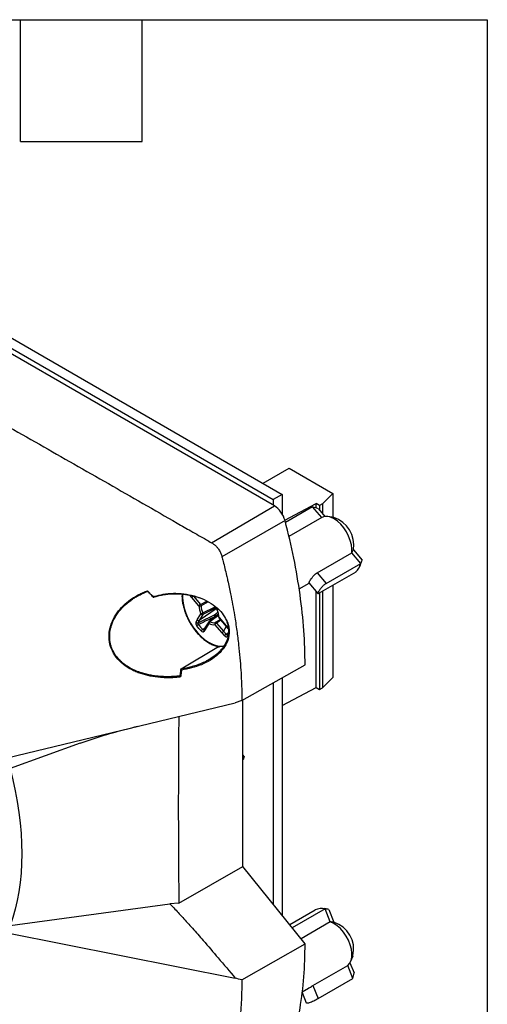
# Model space of a CAD drawing. Header units: millimetres. Extents: x 13 to 546, y 13 to 419.
# Tile 21 of 21: x 488 to 546, y 296 to 419. Entities that reach past the tile are written whole.
import ezdxf

# ---------------------------------------------------------------- set-up
doc = ezdxf.new("R2010")
doc.units = ezdxf.units.MM
doc.header["$LTSCALE"] = 2
doc.linetypes.add('SLD-Solid', pattern=[0])
doc.layers.add('TEXT', color=140, linetype='SLD-Solid', lineweight=25)

msp = doc.modelspace()

# ---------------------------------------------------------------- linework, layer by layer
for p, q in [((519.46, 358.29), (450.78, 397.94)), ((467, 389.28), (519.32, 359.08)), ((468.13, 389.94), (520.45, 359.73)), ((509.66, 363.95), (509.37, 364.13)), ((518.05, 361.12), (521.3, 362.99)), ((521.3, 362.99), (526.77, 359.84)), ((520.45, 359.73), (519.32, 359.08)), ((520.45, 359.73), (520.45, 357.22)), ((525.47, 358.55), (526.77, 359.84)), ((526.77, 359.84), (526.77, 356.86)), ((519.32, 359.08), (519.32, 358.37)), ((520.76, 356.52), (524.7, 358.59)), ((525.12, 358.34), (524.7, 358.59)), ((524.7, 358.01), (524.7, 358.59)), ((525.47, 358.55), (525.12, 358.34)), ((525.47, 358.55), (525.47, 357.32)), ((511.61, 353.67), (519.46, 358.29)), ((524.24, 358.15), (520.85, 356.2)), ((525.38, 356.82), (524.24, 358.15)), ((524.96, 357.93), (525.79, 356.95)), ((525.12, 358.34), (525.12, 357.74)), ((520.79, 356.44), (512.9, 351.93)), ((525.38, 356.82), (521.27, 354.45)), ((526.88, 356.84), (526.14, 356.94)), ((524.8, 349.92), (529.14, 352.42)), ((530.27, 351.09), (529.14, 352.42)), ((529.34, 352.79), (530.46, 351.49)), ((525.94, 348.58), (530.27, 351.09)), ((530.17, 350.79), (530.45, 351.48)), ((524.8, 349.92), (525.94, 348.58)), ((529.63, 350.01), (525.29, 347.51)), ((522.55, 347.91), (523.8, 348.63)), ((523.78, 348.65), (524.89, 347.35)), ((524.7, 335.56), (524.7, 347.58)), ((525.12, 347.41), (525.12, 335.31)), ((525.47, 347.61), (525.47, 335.52)), ((526.77, 348.36), (526.77, 336.81)), ((504.29, 346.93), (504.51, 346.98)), ((509.14, 346.82), (508.88, 347.13)), ((510.02, 345.77), (509.14, 346.82)), ((509.3, 347.05), (509.34, 347)), ((509.34, 347), (509.46, 347.01)), ((509.34, 347), (510.22, 345.96)), ((510.22, 345.96), (510.99, 346.38)), ((511.19, 346.28), (510.29, 345.77)), ((512.3, 345.49), (510.07, 343.95)), ((510.5, 344.9), (512.05, 345.66)), ((511.98, 344.67), (512.38, 345)), ((512.37, 345.41), (512.31, 345.3)), ((509.66, 343.75), (509.81, 344.02)), ((509.81, 344.02), (510.26, 344.79)), ((510.07, 343.95), (509.92, 343.68)), ((510.51, 344.72), (510.07, 343.95)), ((511.26, 343.78), (510.78, 343.02)), ((512.47, 344.56), (511.41, 343.83)), ((512.07, 344.37), (512.03, 344.42)), ((512.06, 343.69), (512.68, 344.09)), ((512.45, 344.76), (512.15, 344.5)), ((512.76, 344), (512.21, 343.62)), ((512.21, 343.62), (513.1, 342.6)), ((512.53, 344.27), (513.41, 343.22)), ((512.54, 344.32), (513.42, 343.27)), ((510.49, 342.84), (510.81, 343.07)), ((510.79, 343.04), (510.63, 342.78)), ((510.81, 342.84), (510.65, 342.59)), ((511.28, 343.59), (510.81, 342.84)), ((512.91, 342.41), (512.02, 343.44)), ((513.22, 342.06), (512.91, 342.41)), ((513.42, 343.22), (513.1, 342.6)), ((513.1, 342.6), (513.41, 342.24)), ((513.38, 343.26), (513.71, 342.86)), ((513.41, 342.24), (513.73, 342.44)), ((513.42, 343.27), (513.73, 342.91)), ((513.73, 342.44), (513.56, 342.17)), ((513.72, 342.86), (513.71, 342.86)), ((513.68, 342.11), (513.58, 341.96)), ((507.78, 337.91), (512.46, 340.69)), ((507.76, 337.89), (507.65, 337.02)), ((515.38, 333.94), (523.3, 338.39)), ((520.45, 336.79), (520.45, 307.07)), ((525.47, 335.52), (526.77, 336.81)), ((519.32, 336.16), (519.32, 308.48)), ((520.45, 333.33), (524.7, 335.56)), ((524.7, 335.56), (525.12, 335.31)), ((525.12, 335.31), (525.47, 335.52)), ((515.38, 333.94), (514.57, 333.67)), ((515.53, 313.2), (515.53, 334.02)), ((486.05, 326.78), (514.57, 333.67)), ((495.17, 328.62), (486.42, 325.43)), ((515.68, 326.96), (515.54, 327.09)), ((515.54, 326.68), (515.68, 326.96)), ((515.68, 326.96), (515.54, 326.54)), ((507.5, 308.6), (515.53, 313.2)), ((523.3, 303.52), (515.53, 313.2)), ((486.42, 305.8), (506.38, 308.52)), ((507.5, 308.6), (506.38, 308.52)), ((525.8, 307.89), (521.7, 305.53)), ((525.96, 307.87), (525.7, 307.91)), ((526.45, 306.25), (525.8, 307.89)), ((521.39, 305.91), (524.58, 307.75)), ((526.26, 307.82), (526.9, 306.21)), ((526.45, 306.25), (522.81, 304.14)), ((486.05, 304.87), (514.57, 299.22)), ((515.38, 298.99), (523.3, 303.52)), ((529.01, 301.34), (529.3, 302.03)), ((524.29, 298.3), (528.63, 300.81)), ((529.28, 299.16), (528.63, 300.81)), ((528.92, 301.15), (529.44, 299.87)), ((524.29, 298.3), (524.95, 296.66)), ((524.95, 296.66), (529.28, 299.16)), ((522.94, 297.41), (523.44, 296.15)), ((522.95, 297.52), (523.73, 297.97))]:
    msp.add_line(p, q)
at = {"flags": 128}
for points in [[(529.14, 352.42), (529.16, 352.9), (529.1, 353.42), (528.96, 353.97), (528.75, 354.52), (528.47, 355.05), (528.14, 355.55), (527.76, 356), (527.35, 356.37), (526.92, 356.66), (526.5, 356.86), (526.09, 356.95), (525.71, 356.94), (525.38, 356.82)], [(507.97, 347.28), (507.97, 346.73), (508.03, 346.13), (508.17, 345.5), (508.38, 344.86), (508.65, 344.23), (508.98, 343.61), (509.36, 343.03), (509.78, 342.49), (510.24, 342.01), (510.72, 341.59), (511.21, 341.25), (511.71, 341), (512.19, 340.83), (512.65, 340.76), (513.09, 340.78), (513.21, 340.81)], [(512.27, 345.3), (512.27, 345.3), (512.28, 345.3), (512.29, 345.3), (512.31, 345.3)], [(511.31, 343.83), (511.31, 343.84), (511.32, 343.84)], [(512.53, 344.27), (512.53, 344.28), (512.53, 344.29), (512.53, 344.3), (512.54, 344.32)], [(513.09, 340.66), (512.68, 340.68), (512.66, 340.68)], [(528.63, 300.81), (528.87, 301.07), (529.05, 301.42), (529.14, 301.84), (529.16, 302.33), (529.09, 302.85), (528.94, 303.4), (528.73, 303.95), (528.44, 304.48), (528.1, 304.98), (527.72, 305.41), (527.3, 305.78), (526.88, 306.06), (526.45, 306.25)]]:
    msp.add_lwpolyline(points, dxfattribs=at)
for centre, radius, start, end in [((525.81, 353.41), 3.59, 349.9857, 72.64), ((528.2, 351.6), 2.14, 311.9153, 346.1652), ((510.57, 345.37), 0.681, 121.1534, 143.8571), ((512.44, 345.84), 2.42, 181.4611, 205.4473), ((510.16, 346.05), 0.311, 242.843, 294.5876), ((509.94, 345.74), 0.35, 4.7435, 38.1453), ((509.92, 345.92), 1.18, 286.4008, 299.3737), ((512.45, 345.82), 2.15, 181.4611, 205.4473), ((510.3, 344.8), 0.222, 341.1871, 27.1667), ((512.45, 345.38), 0.2, 150.2801, 180), ((512.45, 345.38), 0.2, 180, 204.4772), ((512.42, 345.41), 0.159, 154.9137, 225.327), ((510.12, 344.26), 2.42, 1.4611, 25.4473), ((509.84, 343.9), 0.229, 219.3462, 290.4357), ((510.43, 344.94), 0.229, 219.3458, 290.4359), ((511.39, 343.7), 0.157, 151.1509, 225.6389), ((511.43, 343.67), 0.2, 125.7683, 147.7821), ((511.59, 343.57), 0.31, 125.4274, 177.2639), ((511.35, 343.73), 0.111, 56.9481, 106.3788), ((511.91, 344.58), 0.899, 236.6473, 279.9452), ((512.23, 344.59), 0.264, 161.9384, 219.1552), ((511.57, 344.08), 0.715, 35.8937, 54.6769), ((512.2, 343.53), 0.209, 130.9517, 207.5759), ((512.53, 343.09), 0.624, 121.3165, 146.1563), ((511.59, 345.16), 0.862, 300.2028, 309.9302), ((512.07, 343.52), 0.176, 37.1634, 91.8279), ((512.69, 344.4), 0.2, 180.0438, 219.9599), ((512.58, 344.41), 0.0995, 185.8746, 246.0246), ((510.48, 342.59), 0.998, 120.2026, 136.1215), ((510.75, 342.42), 0.495, 120.8881, 153.4669), ((510.76, 342.7), 0.157, 151.1512, 225.639), ((511.84, 344.43), 1.01, 236.6473, 279.9452), ((513.73, 341.71), 0.624, 121.3167, 146.157), ((513.71, 342.07), 0.174, 147.697, 220.5192), ((525.4, 305.97), 1.96, 78.4335, 114.7171), ((525.82, 302.82), 3.56, 347.175, 72.3454)]:
    msp.add_arc(centre, radius, start, end)
for points, knots in [([(443, 393.28), (444.94, 392.15), (448.78, 389.92), (454.47, 386.61), (459.64, 383.59), (464.34, 380.84), (470.02, 377.52), (477.14, 373.38), (484.31, 369.27), (490.06, 365.99), (495.82, 362.71), (501.57, 359.43), (506.44, 356.63), (509.09, 355.11), (510.53, 354.29), (511.39, 353.8), (511.61, 353.67)], [0, 0, 0, 0, 0.085106, 0.16844, 0.25, 0.3125, 0.375, 0.5, 0.625, 0.6875, 0.75, 0.875, 0.9375, 0.9625, 0.990398, 1, 1, 1, 1]), ([(520.79, 356.44), (520.7, 356.81), (520.51, 357.19), (520.04, 357.85), (519.75, 358.12), (519.46, 358.29)], [0, 0, 0, 0, 0.5, 0.5, 1, 1, 1, 1]), ([(523.3, 338.39), (523.3, 341.21), (523.09, 344.16), (522.25, 350.2), (521.62, 353.31), (520.79, 356.44)], [0, 0, 0, 0, 0.5, 0.5, 1, 1, 1, 1]), ([(511.61, 353.67), (511.64, 353.66), (511.71, 353.62), (511.81, 353.55), (511.92, 353.47), (512.04, 353.37), (512.16, 353.25), (512.29, 353.11), (512.42, 352.95), (512.54, 352.76), (512.66, 352.56), (512.76, 352.35), (512.84, 352.14), (512.88, 352), (512.9, 351.93)], [0, 0, 0, 0, 0.055555, 0.116467, 0.182742, 0.254382, 0.331391, 0.413769, 0.501519, 0.602187, 0.702368, 0.802062, 0.901272, 1, 1, 1, 1]), ([(512.9, 351.93), (512.95, 351.73), (513.15, 350.95), (513.39, 349.97), (513.7, 348.61), (514.06, 346.95), (514.44, 344.85), (514.76, 342.73), (514.99, 340.95), (515.15, 339.31), (515.27, 337.79), (515.34, 336.4), (515.38, 335.13), (515.38, 334.33), (515.38, 333.94)], [0, 0, 0, 0, 0.031408, 0.125191, 0.157883, 0.250407, 0.39463, 0.500802, 0.599411, 0.691857, 0.778139, 0.858257, 0.93221, 1, 1, 1, 1]), ([(523.79, 348.66), (523.78, 348.66), (523.76, 348.65), (523.8, 348.72), (523.87, 348.86), (523.99, 349.05), (524.17, 349.31), (524.38, 349.57), (524.6, 349.79), (524.74, 349.88), (524.8, 349.92)], [0, 0, 0, 0, 0.024067, 0.179509, 0.288755, 0.436359, 0.583801, 0.735487, 0.89099, 1, 1, 1, 1]), ([(525.94, 348.58), (525.84, 348.53), (525.75, 348.46), (525.55, 348.29), (525.46, 348.2), (525.29, 348), (525.21, 347.9), (525.07, 347.72), (525.01, 347.63), (524.93, 347.49), (524.9, 347.43), (524.88, 347.36), (524.89, 347.34), (524.94, 347.33), (524.99, 347.35), (525.11, 347.41), (525.2, 347.45), (525.29, 347.51)], [0, 0, 0, 0, 0.125, 0.125, 0.25, 0.25, 0.375, 0.375, 0.5, 0.5, 0.625, 0.625, 0.75, 0.75, 0.875, 0.875, 1, 1, 1, 1]), ([(507.73, 336.89), (507.63, 336.88), (507.41, 336.85), (507.09, 336.82), (506.77, 336.8), (506.45, 336.79), (506.14, 336.79), (505.83, 336.79), (505.51, 336.81), (504.88, 336.85), (503.94, 336.97), (502.91, 337.24), (502.14, 337.53), (501.38, 337.89), (500.5, 338.45), (499.62, 339.33), (499.01, 340.4), (498.74, 341.58), (498.8, 342.77), (499.16, 343.9), (499.76, 344.93), (500.53, 345.82), (501.29, 346.45), (501.96, 346.9), (502.48, 347.19), (503.03, 347.45), (503.41, 347.6), (503.6, 347.67)], [0, 0, 0, 0, 0.016141, 0.032108, 0.047918, 0.063586, 0.079126, 0.094554, 0.109885, 0.125133, 0.189109, 0.24971, 0.28137, 0.312071, 0.374678, 0.437139, 0.499282, 0.562135, 0.624559, 0.687221, 0.749904, 0.812107, 0.874768, 0.905451, 0.93718, 0.968426, 1, 1, 1, 1]), ([(502.28, 346.98), (502.31, 347), (502.52, 347.12), (502.96, 347.33), (503.37, 347.5), (503.59, 347.58)], [0, 0, 0, 0, 0.081738, 0.510886, 1, 1, 1, 1]), ([(503.6, 347.67), (503.6, 347.66), (503.6, 347.64), (503.59, 347.62), (503.59, 347.6), (503.59, 347.58), (503.59, 347.58), (503.59, 347.58)], [0, 0, 0, 0, 0.154018, 0.321669, 0.501226, 0.756047, 1, 1, 1, 1]), ([(503.6, 347.67), (503.63, 347.64), (503.68, 347.58), (503.76, 347.49), (503.85, 347.39), (503.96, 347.27), (504.12, 347.11), (504.23, 346.99), (504.29, 346.93)], [0, 0, 0, 0, 0.112299, 0.249945, 0.345511, 0.49998, 0.749997, 1, 1, 1, 1]), ([(504.31, 346.88), (504.2, 347), (504, 347.2), (503.78, 347.44), (503.66, 347.56), (503.62, 347.61)], [0, 0, 0, 0, 0.500002, 0.827796, 1, 1, 1, 1]), ([(504.28, 346.85), (504.41, 346.89), (504.71, 346.99), (505.23, 347.12), (505.8, 347.22), (506.34, 347.28), (506.85, 347.31), (507.38, 347.31), (507.94, 347.27), (508.46, 347.2), (508.93, 347.12), (509.46, 346.99), (509.82, 346.87), (510.04, 346.8)], [0, 0, 0, 0, 0.070897, 0.165586, 0.277705, 0.371639, 0.441871, 0.543495, 0.638488, 0.726865, 0.808644, 0.883847, 1, 1, 1, 1]), ([(504.51, 346.98), (504.85, 347.07), (505.6, 347.28), (506.82, 347.38), (508.14, 347.32), (509.44, 347.06), (510.69, 346.6), (511.83, 345.94), (512.78, 345.15), (513.16, 344.5), (513.34, 344.21)], [0, 0, 0, 0, 0.10802, 0.238077, 0.368962, 0.499403, 0.630332, 0.761343, 0.892194, 1, 1, 1, 1]), ([(507.65, 337.01), (507.39, 336.99), (506.94, 336.94), (506.31, 336.92), (505.71, 336.92), (505.11, 336.96), (504.49, 337.02), (503.89, 337.12), (503.29, 337.26), (502.63, 337.45), (501.93, 337.73), (501.21, 338.1), (500.6, 338.53), (500.1, 338.98), (499.58, 339.57), (499.19, 340.26), (498.95, 341.01), (498.83, 341.77), (498.87, 342.55), (499.06, 343.29), (499.33, 344.02), (499.8, 344.85), (500.57, 345.74), (501.3, 346.35), (501.89, 346.75), (502.16, 346.91), (502.28, 346.98)], [0, 0, 0, 0, 0.041776, 0.074626, 0.102883, 0.139733, 0.173637, 0.204602, 0.238271, 0.273636, 0.317498, 0.361799, 0.408015, 0.440935, 0.473416, 0.540976, 0.574715, 0.607513, 0.674604, 0.710314, 0.741966, 0.810116, 0.8776, 0.94648, 0.976228, 1, 1, 1, 1]), ([(504.28, 346.85), (504.28, 346.85), (504.28, 346.85), (504.28, 346.85), (504.28, 346.87), (504.28, 346.89), (504.29, 346.92), (504.29, 346.93)], [0, 0, 0, 0, 0.147497, 0.314755, 0.499697, 0.75977, 1, 1, 1, 1]), ([(504.31, 346.88), (504.3, 346.87), (504.29, 346.86), (504.28, 346.86), (504.28, 346.85)], [0, 0, 0, 0, 0.545005, 1, 1, 1, 1]), ([(507.91, 347.26), (507.91, 347.23), (507.89, 347.01), (507.92, 346.58), (508, 345.98), (508.15, 345.37), (508.37, 344.75), (508.64, 344.14), (508.97, 343.54), (509.34, 342.98), (509.75, 342.46), (510.19, 341.98), (510.65, 341.57), (511.13, 341.22), (511.62, 340.95), (512.1, 340.76), (512.43, 340.67), (512.58, 340.66), (512.58, 340.66)], [0, 0, 0, 0, 0.015652, 0.085934, 0.156238, 0.226478, 0.296645, 0.366756, 0.436838, 0.506922, 0.577034, 0.647204, 0.717466, 0.787848, 0.858365, 0.928994, 0.999571, 1, 1, 1, 1]), ([(509.34, 347), (509.3, 346.98), (509.26, 346.95), (509.19, 346.88), (509.16, 346.85), (509.14, 346.82)], [0, 0, 0, 0, 0.5, 0.5, 1, 1, 1, 1]), ([(512.19, 345.54), (511.97, 345.43), (511.41, 345.17), (510.85, 344.89), (510.51, 344.72)], [0, 0, 0, 0, 0.40889, 1, 1, 1, 1]), ([(512.27, 345.3), (512.3, 345.24), (512.37, 345.06), (512.45, 344.78), (512.48, 344.54), (512.49, 344.42), (512.49, 344.4)], [0, 0, 0, 0, 0.193706, 0.56666, 0.917532, 1, 1, 1, 1]), ([(513.34, 344.21), (513.38, 344.15), (513.54, 343.92), (513.68, 343.47), (513.81, 342.89), (513.81, 342.3), (513.69, 341.53), (513.27, 340.63), (512.48, 339.72), (511.48, 338.97), (510.34, 338.4), (509.12, 337.98), (508.27, 337.83), (507.84, 337.75)], [0, 0, 0, 0, 0.021038, 0.082904, 0.144497, 0.205562, 0.267186, 0.38957, 0.511676, 0.634107, 0.756206, 0.878351, 1, 1, 1, 1]), ([(509.66, 343.75), (509.63, 343.7), (509.62, 343.62), (509.66, 343.45), (509.7, 343.36), (509.76, 343.28)], [0, 0, 0, 0, 0.0002910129, 0.0002910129, 0.0005820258, 0.0005820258, 0.0005820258, 0.0005820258]), ([(509.81, 344.02), (509.84, 343.98), (509.89, 343.95), (509.98, 343.93), (510.03, 343.93), (510.07, 343.95)], [0, 0, 0, 0, 0.5, 0.5, 1, 1, 1, 1]), ([(509.97, 343.45), (509.94, 343.49), (509.92, 343.53), (509.9, 343.62), (509.9, 343.65), (509.92, 343.68)], [0, 0, 0, 0, 0.5, 0.5, 1, 1, 1, 1]), ([(512.03, 344.42), (511.72, 344.27), (511.03, 343.95), (510.35, 343.63), (509.97, 343.45)], [0, 0, 0, 0, 0.4485097, 1, 1, 1, 1]), ([(513.26, 344.33), (513.31, 344.25), (513.46, 343.99), (513.63, 343.52), (513.74, 342.95), (513.75, 342.37), (513.62, 341.63), (513.32, 340.98), (512.94, 340.46), (512.67, 340.14), (512.34, 339.81), (511.93, 339.48), (511.57, 339.23), (511.34, 339.1), (511.29, 339.07)], [0, 0, 0, 0, 0.043111, 0.138997, 0.233401, 0.327354, 0.421898, 0.601441, 0.665101, 0.730877, 0.798923, 0.883451, 0.974381, 1, 1, 1, 1]), ([(512.46, 344.65), (512.45, 344.64), (512.07, 344.38), (511.69, 344.11), (511.32, 343.84)], [0, 0, 0, 0, 0.035912, 1, 1, 1, 1]), ([(510.3, 342.64), (510.37, 342.57), (510.44, 342.53), (510.57, 342.51), (510.62, 342.54), (510.65, 342.59)], [0, 0, 0, 0, 0.00029095, 0.00029095, 0.0005818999, 0.0005818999, 0.0005818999, 0.0005818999]), ([(510.81, 342.84), (510.8, 342.86), (510.77, 342.9), (510.76, 342.97), (510.77, 343.01), (510.79, 343.03), (510.79, 343.03)], [0, 0, 0, 0, 0.317525, 0.63505, 0.952575, 1, 1, 1, 1]), ([(512.91, 342.41), (512.92, 342.44), (512.95, 342.47), (513.02, 342.54), (513.07, 342.57), (513.1, 342.6)], [0, 0, 0, 0, 0.5, 0.5, 1, 1, 1, 1]), ([(513.41, 343.23), (513.41, 343.23), (513.41, 343.24), (513.42, 343.26), (513.42, 343.27)], [0, 0, 0, 0, 0.411752, 1, 1, 1, 1]), ([(513.22, 342.06), (513.28, 341.99), (513.35, 341.94), (513.48, 341.9), (513.54, 341.92), (513.58, 341.96)], [0, 0, 0, 0, 0.0002910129, 0.0002910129, 0.0005820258, 0.0005820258, 0.0005820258, 0.0005820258]), ([(513.55, 342.18), (513.54, 342.17), (513.51, 342.17), (513.46, 342.19), (513.43, 342.23), (513.41, 342.24)], [0, 0, 0, 0, 0.2887797, 0.6442543, 1, 1, 1, 1]), ([(513.6, 342.2), (513.59, 342.19), (513.57, 342.17), (513.55, 342.18), (513.55, 342.18)], [0, 0, 0, 0, 0.840118, 1, 1, 1, 1]), ([(511.29, 339.07), (511.15, 338.99), (510.82, 338.79), (510.27, 338.55), (509.65, 338.32), (509.06, 338.14), (508.42, 337.98), (508, 337.91), (507.75, 337.87)], [0, 0, 0, 0, 0.12997, 0.318379, 0.480201, 0.65923, 0.808167, 1, 1, 1, 1]), ([(507.84, 337.75), (507.82, 337.6), (507.79, 337.32), (507.75, 337.03), (507.73, 336.89)], [0, 0, 0, 0, 0.50189, 1, 1, 1, 1]), ([(507.75, 337.87), (507.76, 337.88), (507.76, 337.89), (507.77, 337.9), (507.78, 337.91)], [0, 0, 0, 0, 0.480884, 1, 1, 1, 1]), ([(507.84, 337.75), (507.84, 337.75), (507.83, 337.76), (507.81, 337.78), (507.79, 337.8), (507.77, 337.82), (507.76, 337.85), (507.75, 337.87), (507.75, 337.87)], [0, 0, 0, 0, 0.1052613, 0.2514219, 0.3998241, 0.5024009, 0.7711777, 1, 1, 1, 1]), ([(507.73, 336.89), (507.73, 336.89), (507.72, 336.9), (507.7, 336.92), (507.69, 336.94), (507.67, 336.96), (507.65, 336.99), (507.65, 337.01), (507.65, 337.01)], [0, 0, 0, 0, 0.081988, 0.2512, 0.391278, 0.502242, 0.77182, 1, 1, 1, 1]), ([(507.49, 331.96), (507.49, 331.83), (507.49, 331.21), (507.48, 330.16), (507.47, 328.89), (507.47, 327.76), (507.46, 326.59), (507.45, 325.1), (507.45, 323.31), (507.44, 321.38), (507.44, 319.63), (507.45, 317.99), (507.45, 316.41), (507.46, 314.94), (507.47, 313.52), (507.48, 312.11), (507.49, 310.45), (507.5, 309.25), (507.5, 308.6)], [0, 0, 0, 0, 0.017325, 0.079264, 0.133425, 0.17981, 0.223903, 0.283203, 0.371207, 0.452879, 0.531583, 0.595747, 0.66363, 0.735231, 0.785051, 0.845446, 0.917096, 1, 1, 1, 1]), ([(495.17, 328.62), (496.17, 328.96), (497.64, 329.46), (500.02, 330.14), (501.41, 330.49), (502.33, 330.72)], [0, 0, 0, 0, 0.41341, 0.608354, 1, 1, 1, 1]), ([(506.38, 308.52), (506.55, 308.35), (506.9, 307.98), (507.44, 307.41), (508, 306.79), (508.6, 306.13), (509.23, 305.44), (509.88, 304.7), (510.96, 303.47), (512.53, 301.64), (513.86, 300.07), (514.57, 299.22)], [0, 0, 0, 0, 0.058951, 0.12205, 0.189305, 0.26072, 0.336301, 0.416053, 0.499978, 0.731913, 1, 1, 1, 1]), ([(520.79, 288.38), (521.62, 290.55), (522.25, 292.93), (523.09, 298), (523.3, 300.7), (523.3, 303.52)], [0, 0, 0, 0, 0.5, 0.5, 1, 1, 1, 1]), ([(515.38, 298.99), (515.38, 298.77), (515.38, 298.34), (515.37, 297.7), (515.35, 297.06), (515.33, 296.43), (515.29, 295.8), (515.25, 295.18), (515.2, 294.56), (515.15, 293.95), (515.09, 293.34), (515.02, 292.74), (514.94, 292.15), (514.85, 291.56), (514.76, 290.97), (514.66, 290.39), (514.55, 289.82), (514.44, 289.25), (514.32, 288.69), (514.19, 288.13), (514.05, 287.58), (513.91, 287.04), (513.76, 286.5), (513.6, 285.97), (513.44, 285.45), (513.26, 284.93), (513.09, 284.42), (512.96, 284.09), (512.9, 283.92)], [0, 0, 0, 0, 0.038461, 0.076923, 0.115384, 0.153846, 0.192307, 0.230769, 0.26923, 0.307692, 0.346154, 0.384615, 0.423077, 0.461538, 0.5, 0.538461, 0.576923, 0.615384, 0.653846, 0.692307, 0.730769, 0.769231, 0.807692, 0.846154, 0.884615, 0.923077, 0.961538, 1, 1, 1, 1]), ([(523.73, 297.97), (523.76, 297.99), (523.89, 298.06), (524.08, 298.18), (524.23, 298.27), (524.29, 298.3)], [0, 0, 0, 0, 0.150205, 0.649786, 1, 1, 1, 1]), ([(471.87, 296.45), (472.34, 296.4), (473.18, 296.31), (474.28, 296.17), (475.12, 296.06), (475.77, 295.97), (476.4, 295.87), (477.08, 295.77), (477.85, 295.64), (478.67, 295.5), (479.59, 295.33), (480.53, 295.15), (481.39, 294.98), (482.1, 294.82), (482.8, 294.67), (483.7, 294.46), (484.69, 294.23), (485.66, 293.98), (486.51, 293.76), (487.42, 293.51), (488.43, 293.22), (489.5, 292.91), (490.54, 292.59), (491.97, 292.13), (493.82, 291.51), (496.08, 290.69), (498.29, 289.83), (500.21, 289.03), (501.86, 288.32), (503.3, 287.68), (504.45, 287.15), (505.28, 286.75), (505.77, 286.52), (506.3, 286.26), (506.97, 285.94), (507.83, 285.51), (508.9, 284.98), (510.12, 284.37), (510.98, 283.93), (511.42, 283.71)], [0, 0, 0, 0, 0.033711, 0.060217, 0.079211, 0.093767, 0.10737, 0.124554, 0.142647, 0.162445, 0.183843, 0.208835, 0.230676, 0.246184, 0.260862, 0.281269, 0.312105, 0.333225, 0.352374, 0.375024, 0.400328, 0.427854, 0.454254, 0.477591, 0.535782, 0.593963, 0.650895, 0.706682, 0.743315, 0.780835, 0.820784, 0.834846, 0.847599, 0.86008, 0.877264, 0.900147, 0.928931, 0.963706, 1, 1, 1, 1]), ([(524.95, 296.66), (524.86, 296.61), (524.69, 296.51), (524.39, 296.35), (524.09, 296.21), (523.85, 296.12), (523.64, 296.07), (523.49, 296.08), (523.46, 296.13), (523.44, 296.16)], [0, 0, 0, 0, 0.151082, 0.302086, 0.455082, 0.609441, 0.713884, 0.865003, 1, 1, 1, 1])]:
    msp.add_open_spline(points, degree=3, knots=knots)
for points in [[(524.96, 357.93), (524.72, 358.01), (524.48, 358.08), (524.24, 358.15)], [(529.14, 352.42), (529.21, 352.54), (529.28, 352.66), (529.34, 352.79)], [(530.27, 351.09), (530.34, 351.22), (530.4, 351.35), (530.46, 351.49)], [(509.92, 343.68), (510.6, 344.01), (511.29, 344.34), (511.98, 344.67)], [(510.3, 342.64), (510.11, 342.83), (509.93, 343.05), (509.76, 343.28)], [(509.97, 343.45), (510.14, 343.23), (510.31, 343.03), (510.49, 342.84)], [(510.63, 342.78), (510.59, 342.77), (510.54, 342.79), (510.49, 342.84)], [(486.42, 325.43), (488.34, 317.97), (488.34, 311.05), (486.42, 305.8)], [(526.26, 307.82), (526.1, 307.85), (525.95, 307.88), (525.8, 307.89)], [(526.9, 306.21), (526.75, 306.23), (526.6, 306.24), (526.45, 306.25)], [(529.28, 299.16), (529.34, 299.39), (529.39, 299.63), (529.44, 299.87)], [(515.38, 298.99), (515.11, 299.07), (514.84, 299.14), (514.57, 299.22)]]:
    msp.add_open_spline(points, degree=3)
at = {"layer": 'TEXT'}
for p, q in [((12.7, 419.1), (546.1, 419.1)), ((487.68, 403.86), (487.68, 419.1)), ((502.92, 403.86), (502.92, 419.1)), ((546.1, 419.1), (546.1, 12.7)), ((487.68, 403.86), (502.92, 403.86))]:
    msp.add_line(p, q, dxfattribs=at)

doc.saveas('drawing.dxf')
